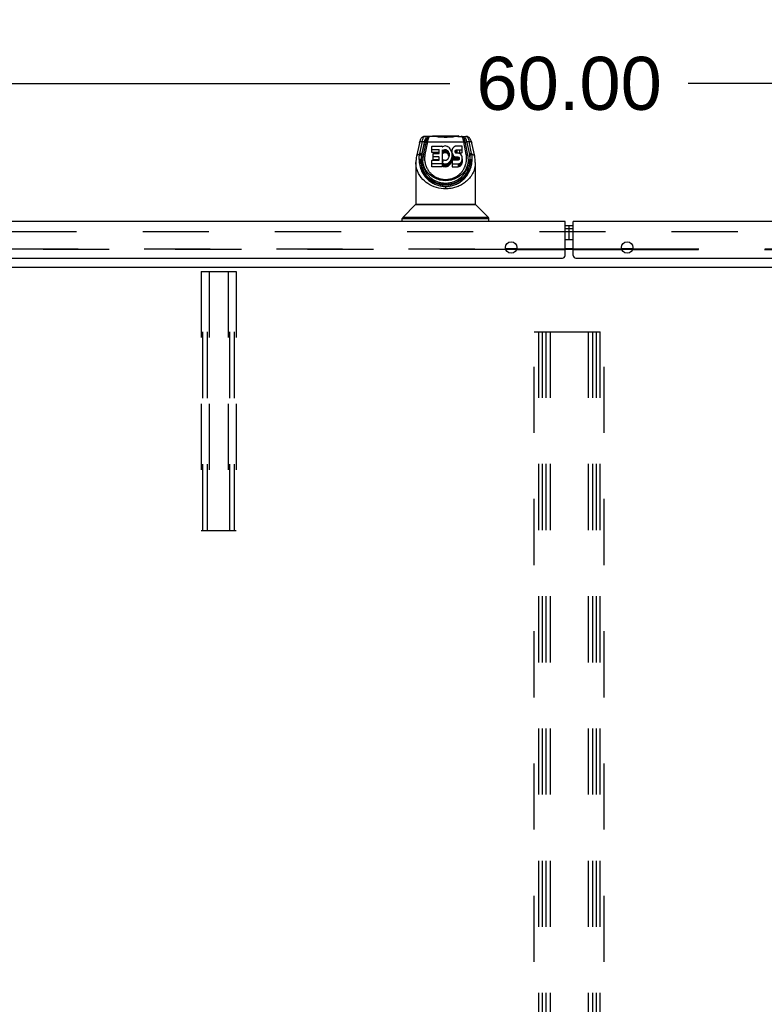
# Model space of a CAD drawing. Header units: inches. Extents: x 0 to 279, y 0 to 180.
# Tile 20 of 41: x 92 to 109, y 126 to 149. Entities that reach past the tile are written whole.
import ezdxf

# ---------------------------------------------------------------- set-up
doc = ezdxf.new("R2010")
doc.units = ezdxf.units.IN
doc.header["$LTSCALE"] = 15.327869
doc.header["$MEASUREMENT"] = 0
doc.linetypes.add('HIDDEN', pattern=[0.2, 0.1, -0.1])
doc.layers.get('0').update_dxf_attribs({"linetype": 'CONTINUOUS'})
for name, color, linetype in [('DEFAULT_2', 8, 'HIDDEN'), ('DIMENSIONS', 7, 'CONTINUOUS'), ('REAR_MASTER_DOOR_ASSEMBLY', 7, 'CONTINUOUS'), ('REAR_SLAVE_DOOR_ASSEMBLY', 7, 'CONTINUOUS')]:
    doc.layers.add(name, color=color, linetype=linetype)
doc.styles.get("Standard").update_dxf_attribs({"font": 'arial.ttf'})
doc.dimstyles.new('DIMSTYLE_1', dxfattribs={"dimtxt": 1.229508, "dimasz": 1.639344, "dimexe": 0.09, "dimexo": 0.07, "dimgap": 0.0375, "dimtad": 0, "dimtih": 1, "dimtoh": 1, "dimzin": 4, "dimdsep": 46, "dimtxsty": 'Standard', "dimblk": '_FILLED', "dimblk1": '_FILLED', "dimblk2": '_FILLED', "dimcen": 0.09, "dimazin": 1, "dimtfac": 1, "dimtdec": 3, "dimtofl": 0, "dimtmove": 0, "dimatfit": 3, "dimldrblk": '_FILLED', "dimfxl": 0, "dimtolj": 1, "dimtzin": 4, "dimarcsym": 0})

# ---------------------------------------------------------------- blocks, each defined once
blk = doc.blocks.new('_FILLED')
at = {"color": 0, "linetype": 'ByBlock'}
blk.add_solid([(0, 0), (-1, 0.2), (-1, -0.2)], dxfattribs=at)
blk = doc.blocks.new('*D5')
at = {"layer": 'DIMENSIONS', "color": 2, "linetype": 'Continuous'}
for p, q in [((74.482, 144.213), (74.482, 148.992)), ((134.482, 144.213), (134.482, 148.992)), ((74.482, 147.517), (101.719, 147.517)), ((134.482, 147.517), (107.245, 147.517))]:
    blk.add_line(p, q, dxfattribs=at)
at = {"layer": 'DIMENSIONS', "color": 2, "linetype": 'Continuous', "xscale": 1.6393442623, "yscale": 1.6393442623, "zscale": 1.6393442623, "rotation": 180}
blk.add_blockref('_FILLED', (74.482, 147.517), dxfattribs=at)
at = {"layer": 'DIMENSIONS', "color": 2, "linetype": 'Continuous', "xscale": 1.6393442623, "yscale": 1.6393442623, "zscale": 1.6393442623}
blk.add_blockref('_FILLED', (134.482, 147.517), dxfattribs=at)
at = {"layer": 'DIMENSIONS', "color": 2, "linetype": 'Continuous', "insert": (104.482, 148.132), "char_height": 1.2295, "width": 4.29642, "attachment_point": 2, "line_spacing_factor": 0.9}
blk.add_mtext('60.00', dxfattribs=at)

msp = doc.modelspace()

# ---------------------------------------------------------------- linework, layer by layer
at = {"color": 3, "linetype": 'Continuous'}
for p, q in [((103.267, 143.68), (103.01, 143.68)), ((103.262, 143.664), (103.015, 143.664)), ((104.576, 143.68), (104.389, 143.68)), ((104.576, 143.664), (104.389, 143.664)), ((105.955, 143.68), (105.697, 143.68)), ((105.949, 143.664), (105.703, 143.664)), ((74.534, 143.259), (134.43, 143.259))]:
    msp.add_line(p, q, dxfattribs=at)
at = {"layer": 'DEFAULT_2', "color": 8, "linetype": 'HIDDEN'}
for p, q in [((132.915, 144.072), (76.05, 144.072)), ((103.015, 143.664), (76.232, 143.664)), ((76.236, 143.68), (103.01, 143.68)), ((103.262, 143.664), (104.389, 143.664)), ((103.267, 143.68), (104.389, 143.68)), ((104.576, 143.68), (105.697, 143.68)), ((104.576, 143.664), (105.703, 143.664)), ((105.949, 143.664), (132.732, 143.664)), ((105.955, 143.68), (132.729, 143.68)), ((95.951, 143.155), (95.951, 137.155)), ((95.951, 143.155), (96.764, 143.155)), ((95.991, 137.155), (95.991, 143.155)), ((96.099, 137.155), (96.099, 143.155)), ((96.139, 143.155), (96.139, 137.155)), ((96.576, 143.155), (96.576, 137.155)), ((96.616, 137.155), (96.616, 143.155)), ((96.724, 137.155), (96.724, 143.155)), ((96.764, 143.155), (96.764, 137.155)), ((103.67, 108.759), (103.67, 141.759)), ((103.67, 141.759), (105.295, 141.759)), ((103.774, 141.759), (103.774, 108.759)), ((103.857, 141.759), (103.857, 108.759)), ((103.941, 141.759), (103.941, 108.759)), ((104.045, 141.759), (104.045, 108.759)), ((104.92, 141.759), (104.92, 108.759)), ((105.024, 141.759), (105.024, 108.759)), ((105.107, 141.759), (105.107, 108.759)), ((105.191, 141.759), (105.191, 108.759)), ((105.295, 108.759), (105.295, 141.759)), ((95.951, 137.155), (96.764, 137.155))]:
    msp.add_line(p, q, dxfattribs=at)
at = {"layer": 'REAR_MASTER_DOOR_ASSEMBLY', "color": 7, "linetype": 'Continuous'}
for p, q in [((101.009, 146.131), (100.944, 145.826)), ((101.074, 146.171), (101.015, 145.893)), ((101.119, 146.143), (101.059, 145.864)), ((101.116, 146.103), (101.063, 145.833)), ((101.157, 146.139), (101.101, 145.849)), ((101.116, 146.103), (101.15, 146.103)), ((101.334, 146.286), (101.133, 146.286)), ((101.196, 146.159), (101.139, 145.869)), ((101.175, 146.207), (101.168, 146.207)), ((101.172, 146.246), (101.193, 146.246)), ((101.177, 146.213), (101.173, 146.203)), ((101.177, 146.213), (101.177, 146.213)), ((101.196, 146.159), (102.04, 146.159)), ((101.213, 146.286), (101.221, 146.285)), ((101.218, 146.286), (101.219, 146.286)), ((101.324, 146.298), (101.911, 146.298)), ((101.442, 146.278), (101.793, 146.278)), ((101.901, 146.286), (102.102, 146.286)), ((101.982, 146.286), (101.982, 146.286)), ((102.014, 146.285), (102.022, 146.286)), ((102.016, 146.286), (102.017, 146.286)), ((102.097, 145.866), (102.04, 146.159)), ((102.042, 146.246), (102.063, 146.246)), ((102.058, 146.213), (102.059, 146.213)), ((102.068, 146.207), (102.061, 146.207)), ((102.135, 145.846), (102.078, 146.139)), ((102.103, 146.286), (102.102, 146.286)), ((102.176, 145.864), (102.117, 146.143)), ((102.22, 145.893), (102.161, 146.171)), ((102.292, 145.826), (102.226, 146.131)), ((101.059, 145.811), (101.059, 145.864)), ((101.296, 145.917), (101.296, 146.056)), ((101.3, 146.06), (101.532, 146.06)), ((101.3, 145.913), (101.3, 145.979)), ((101.462, 145.979), (101.3, 145.979)), ((101.462, 145.913), (101.3, 145.913)), ((101.328, 145.748), (101.328, 145.888)), ((101.332, 145.893), (101.462, 145.893)), ((101.462, 145.979), (101.462, 145.913)), ((101.467, 145.897), (101.467, 145.975)), ((101.536, 146.056), (101.536, 146.043)), ((101.536, 146.043), (101.547, 146.043)), ((101.538, 145.976), (101.538, 145.584)), ((101.55, 145.959), (101.538, 145.976)), ((101.55, 145.892), (101.538, 145.909)), ((101.566, 146.055), (101.547, 146.043)), ((101.547, 146.043), (101.547, 146.043)), ((101.55, 145.959), (101.55, 145.892)), ((101.567, 145.965), (101.556, 145.958)), ((101.556, 145.891), (101.556, 145.958)), ((101.567, 145.898), (101.556, 145.891)), ((101.587, 146.061), (101.566, 146.055)), ((101.579, 145.971), (101.567, 145.965)), ((101.567, 145.965), (101.567, 145.898)), ((101.579, 145.904), (101.567, 145.898)), ((101.592, 145.975), (101.579, 145.971)), ((101.579, 145.971), (101.579, 145.904)), ((101.592, 145.908), (101.579, 145.904)), ((101.609, 146.065), (101.587, 146.061)), ((101.605, 145.977), (101.592, 145.975)), ((101.592, 145.975), (101.592, 145.908)), ((101.605, 145.91), (101.592, 145.908)), ((101.605, 145.977), (101.605, 145.91)), ((101.619, 145.976), (101.605, 145.977)), ((101.619, 145.909), (101.605, 145.91)), ((101.631, 146.062), (101.609, 146.065)), ((101.619, 145.976), (101.619, 145.909)), ((101.632, 145.974), (101.619, 145.976)), ((101.632, 145.907), (101.619, 145.909)), ((101.653, 146.056), (101.631, 146.062)), ((101.632, 145.974), (101.632, 145.907)), ((101.644, 145.969), (101.632, 145.974)), ((101.644, 145.902), (101.632, 145.907)), ((101.644, 145.969), (101.644, 145.902)), ((101.655, 145.961), (101.644, 145.969)), ((101.655, 145.895), (101.644, 145.902)), ((101.663, 146.053), (101.653, 146.056)), ((101.655, 145.961), (101.655, 145.895)), ((101.666, 145.953), (101.655, 145.961)), ((101.666, 145.886), (101.655, 145.895)), ((101.673, 146.048), (101.663, 146.053)), ((101.666, 145.953), (101.666, 145.886)), ((101.674, 145.943), (101.666, 145.953)), ((101.674, 145.876), (101.666, 145.886)), ((101.691, 146.034), (101.673, 146.048)), ((101.674, 145.943), (101.674, 145.876)), ((101.688, 145.919), (101.674, 145.943)), ((101.688, 145.853), (101.674, 145.876)), ((101.688, 145.919), (101.688, 145.853)), ((101.698, 145.895), (101.688, 145.919)), ((101.698, 145.828), (101.688, 145.853)), ((101.707, 146.019), (101.691, 146.034)), ((101.698, 145.895), (101.698, 145.828)), ((101.701, 145.882), (101.698, 145.895)), ((101.701, 145.882), (101.701, 145.842)), ((101.702, 145.869), (101.701, 145.882)), ((101.701, 145.842), (101.702, 145.869)), ((101.722, 146.002), (101.707, 146.019)), ((101.735, 145.984), (101.722, 146.002)), ((101.756, 145.945), (101.735, 145.984)), ((101.763, 145.924), (101.756, 145.945)), ((101.768, 145.902), (101.763, 145.924)), ((101.766, 145.958), (101.764, 145.934)), ((101.764, 145.934), (101.764, 145.919)), ((101.764, 145.934), (101.766, 145.91)), ((101.772, 145.981), (101.766, 145.958)), ((101.766, 145.91), (101.773, 145.887)), ((101.767, 145.813), (101.772, 145.857)), ((101.771, 145.88), (101.768, 145.902)), ((101.772, 145.857), (101.771, 145.88)), ((101.78, 146.003), (101.772, 145.981)), ((101.772, 145.857), (101.772, 145.791)), ((101.773, 145.887), (101.773, 145.82)), ((101.773, 145.887), (101.782, 145.865)), ((101.786, 146.014), (101.78, 146.003)), ((101.782, 145.865), (101.782, 145.798)), ((101.782, 145.865), (101.795, 145.845)), ((101.792, 146.024), (101.786, 146.014)), ((101.809, 146.041), (101.792, 146.024)), ((101.829, 146.055), (101.809, 146.041)), ((101.84, 146.059), (101.829, 146.055)), ((101.837, 145.939), (101.838, 145.947)), ((101.839, 145.924), (101.837, 145.939)), ((101.838, 145.947), (101.84, 145.953)), ((101.838, 145.947), (101.838, 145.934)), ((101.846, 145.91), (101.839, 145.924)), ((101.852, 146.06), (101.84, 146.059)), ((101.84, 145.953), (101.85, 145.966)), ((101.84, 145.953), (101.84, 145.922)), ((101.851, 145.904), (101.846, 145.91)), ((101.85, 145.966), (101.855, 145.971)), ((101.85, 145.966), (101.85, 145.906)), ((101.857, 145.9), (101.851, 145.904)), ((101.996, 146.06), (101.852, 146.06)), ((101.853, 145.902), (101.855, 145.904)), ((101.855, 145.971), (101.861, 145.974)), ((101.855, 145.971), (101.855, 145.904)), ((101.855, 145.904), (101.861, 145.907)), ((101.864, 145.897), (101.857, 145.9)), ((101.861, 145.974), (101.877, 145.975)), ((101.861, 145.974), (101.861, 145.907)), ((101.861, 145.907), (101.877, 145.909)), ((101.871, 145.897), (101.864, 145.897)), ((101.919, 145.896), (101.871, 145.897)), ((101.877, 145.975), (101.938, 145.976)), ((101.877, 145.975), (101.877, 145.909)), ((101.877, 145.909), (101.938, 145.909)), ((101.931, 145.894), (101.919, 145.896)), ((101.942, 145.89), (101.931, 145.894)), ((101.938, 145.976), (101.938, 145.909)), ((101.938, 145.976), (101.997, 145.976)), ((101.938, 145.909), (101.997, 145.909)), ((101.962, 145.877), (101.942, 145.89)), ((101.978, 145.86), (101.962, 145.877)), ((101.991, 145.839), (101.978, 145.86)), ((101.997, 145.976), (101.997, 145.909)), ((102.001, 145.914), (102.001, 146.056)), ((102.134, 145.85), (102.132, 145.853)), ((102.176, 145.864), (102.176, 145.621)), ((100.929, 145.682), (100.929, 144.711)), ((101.047, 145.738), (101.047, 145.737)), ((101.054, 145.652), (101.053, 145.715)), ((101.297, 145.589), (101.297, 145.73)), ((101.301, 145.734), (101.463, 145.734)), ((101.301, 145.584), (101.301, 145.651)), ((101.538, 145.651), (101.301, 145.651)), ((101.332, 145.744), (101.332, 145.811)), ((101.463, 145.811), (101.332, 145.811)), ((101.463, 145.744), (101.332, 145.744)), ((101.463, 145.811), (101.463, 145.744)), ((101.468, 145.739), (101.468, 145.806)), ((101.546, 145.605), (101.546, 145.668)), ((101.547, 145.673), (101.573, 145.741)), ((101.548, 145.601), (101.548, 145.668)), ((101.548, 145.668), (101.567, 145.656)), ((101.567, 145.656), (101.567, 145.589)), ((101.567, 145.656), (101.577, 145.653)), ((101.577, 145.653), (101.577, 145.586)), ((101.577, 145.653), (101.588, 145.651)), ((101.579, 145.744), (101.591, 145.739)), ((101.588, 145.651), (101.588, 145.584)), ((101.588, 145.651), (101.611, 145.65)), ((101.591, 145.739), (101.604, 145.736)), ((101.604, 145.736), (101.618, 145.736)), ((101.611, 145.65), (101.633, 145.653)), ((101.611, 145.65), (101.611, 145.584)), ((101.618, 145.736), (101.631, 145.739)), ((101.631, 145.739), (101.656, 145.749)), ((101.633, 145.653), (101.655, 145.658)), ((101.633, 145.653), (101.633, 145.586)), ((101.655, 145.658), (101.675, 145.666)), ((101.655, 145.658), (101.655, 145.591)), ((101.656, 145.749), (101.666, 145.757)), ((101.666, 145.757), (101.675, 145.767)), ((101.675, 145.767), (101.689, 145.79)), ((101.675, 145.666), (101.693, 145.679)), ((101.675, 145.666), (101.675, 145.6)), ((101.689, 145.79), (101.694, 145.802)), ((101.693, 145.679), (101.71, 145.695)), ((101.693, 145.679), (101.693, 145.613)), ((101.693, 145.613), (101.71, 145.628)), ((101.694, 145.802), (101.698, 145.815)), ((101.698, 145.815), (101.701, 145.842)), ((101.699, 145.822), (101.698, 145.828)), ((101.71, 145.695), (101.725, 145.711)), ((101.71, 145.695), (101.71, 145.628)), ((101.71, 145.628), (101.725, 145.645)), ((101.725, 145.711), (101.737, 145.729)), ((101.725, 145.711), (101.725, 145.645)), ((101.725, 145.645), (101.737, 145.663)), ((101.737, 145.729), (101.748, 145.749)), ((101.737, 145.729), (101.737, 145.663)), ((101.737, 145.663), (101.748, 145.682)), ((101.748, 145.749), (101.757, 145.77)), ((101.748, 145.749), (101.748, 145.682)), ((101.748, 145.682), (101.757, 145.703)), ((101.757, 145.77), (101.763, 145.791)), ((101.757, 145.77), (101.757, 145.703)), ((101.757, 145.703), (101.763, 145.724)), ((101.763, 145.791), (101.767, 145.813)), ((101.763, 145.791), (101.763, 145.724)), ((101.763, 145.724), (101.767, 145.746)), ((101.767, 145.813), (101.767, 145.746)), ((101.767, 145.746), (101.772, 145.791)), ((101.77, 145.716), (101.769, 145.692)), ((101.769, 145.692), (101.769, 145.625)), ((101.769, 145.692), (101.771, 145.649)), ((101.769, 145.625), (101.771, 145.582)), ((101.772, 145.728), (101.77, 145.716)), ((101.771, 145.649), (101.771, 145.582)), ((101.771, 145.649), (101.911, 145.649)), ((101.772, 145.824), (101.773, 145.82)), ((101.773, 145.734), (101.772, 145.728)), ((101.773, 145.82), (101.782, 145.798)), ((101.779, 145.734), (101.773, 145.734)), ((101.892, 145.734), (101.779, 145.734)), ((101.782, 145.798), (101.795, 145.778)), ((101.795, 145.845), (101.795, 145.778)), ((101.795, 145.845), (101.812, 145.828)), ((101.795, 145.778), (101.812, 145.761)), ((101.812, 145.828), (101.812, 145.761)), ((101.812, 145.828), (101.822, 145.821)), ((101.812, 145.761), (101.822, 145.754)), ((101.822, 145.821), (101.822, 145.754)), ((101.822, 145.821), (101.833, 145.816)), ((101.822, 145.754), (101.833, 145.749)), ((101.833, 145.816), (101.833, 145.749)), ((101.833, 145.816), (101.857, 145.811)), ((101.833, 145.749), (101.857, 145.744)), ((101.857, 145.811), (101.857, 145.744)), ((101.857, 145.811), (101.881, 145.81)), ((101.857, 145.744), (101.881, 145.743)), ((101.881, 145.81), (101.905, 145.811)), ((101.881, 145.81), (101.881, 145.743)), ((101.881, 145.743), (101.905, 145.744)), ((101.907, 145.735), (101.892, 145.734)), ((101.905, 145.811), (101.905, 145.744)), ((101.905, 145.811), (101.919, 145.807)), ((101.905, 145.744), (101.919, 145.74)), ((101.921, 145.74), (101.907, 145.735)), ((101.911, 145.649), (101.934, 145.656)), ((101.911, 145.649), (101.911, 145.582)), ((101.919, 145.807), (101.919, 145.74)), ((101.919, 145.807), (101.925, 145.802)), ((101.919, 145.74), (101.92, 145.739)), ((101.927, 145.745), (101.921, 145.74)), ((101.925, 145.802), (101.925, 145.743)), ((101.925, 145.802), (101.93, 145.796)), ((101.93, 145.751), (101.927, 145.745)), ((101.93, 145.796), (101.93, 145.751)), ((101.93, 145.796), (101.932, 145.789)), ((101.932, 145.766), (101.93, 145.751)), ((101.932, 145.789), (101.932, 145.766)), ((101.932, 145.789), (101.933, 145.781)), ((101.933, 145.781), (101.932, 145.766)), ((101.934, 145.656), (101.956, 145.666)), ((101.934, 145.656), (101.934, 145.59)), ((101.956, 145.666), (101.965, 145.673)), ((101.956, 145.666), (101.956, 145.599)), ((101.965, 145.673), (101.974, 145.681)), ((101.965, 145.673), (101.965, 145.606)), ((101.974, 145.681), (101.988, 145.7)), ((101.974, 145.681), (101.974, 145.614)), ((101.974, 145.614), (101.988, 145.633)), ((101.988, 145.7), (101.997, 145.723)), ((101.988, 145.7), (101.988, 145.633)), ((101.988, 145.633), (101.997, 145.656)), ((101.999, 145.817), (101.991, 145.839)), ((101.997, 145.723), (102.002, 145.746)), ((101.997, 145.723), (101.997, 145.656)), ((101.997, 145.656), (102.002, 145.679)), ((102.003, 145.794), (101.999, 145.817)), ((102.002, 145.746), (102.004, 145.77)), ((102.002, 145.746), (102.002, 145.679)), ((102.002, 145.679), (102.004, 145.703)), ((102.004, 145.77), (102.003, 145.794)), ((102.004, 145.77), (102.004, 145.703)), ((102.145, 145.725), (102.145, 145.748)), ((102.181, 145.652), (102.183, 145.715)), ((102.307, 145.683), (102.307, 145.682)), ((102.307, 145.682), (102.307, 144.711)), ((101.538, 145.584), (101.301, 145.584)), ((101.548, 145.601), (101.567, 145.589)), ((101.567, 145.589), (101.577, 145.586)), ((101.577, 145.586), (101.588, 145.584)), ((101.611, 145.584), (101.588, 145.584)), ((101.611, 145.584), (101.633, 145.586)), ((101.633, 145.586), (101.655, 145.591)), ((101.655, 145.591), (101.675, 145.6)), ((101.675, 145.6), (101.693, 145.613)), ((101.771, 145.582), (101.911, 145.582)), ((101.911, 145.582), (101.934, 145.59)), ((101.934, 145.59), (101.956, 145.599)), ((101.956, 145.599), (101.965, 145.606)), ((101.965, 145.606), (101.974, 145.614)), ((101.618, 145.128), (101.618, 145.072)), ((102.307, 144.711), (100.929, 144.711)), ((100.923, 144.705), (100.625, 144.407)), ((100.923, 144.705), (102.312, 144.705)), ((102.312, 144.705), (102.61, 144.407)), ((100.614, 144.317), (100.614, 144.38)), ((100.614, 144.38), (102.622, 144.38)), ((102.61, 144.407), (100.625, 144.407)), ((102.622, 144.317), (102.622, 144.38)), ((104.479, 144.213), (104.389, 144.213)), ((104.389, 144.153), (104.576, 144.153)), ((104.479, 143.893), (104.479, 144.213)), ((104.479, 143.893), (104.389, 143.893))]:
    msp.add_line(p, q, dxfattribs=at)
at = {"layer": 'REAR_MASTER_DOOR_ASSEMBLY', "color": 3, "linetype": 'Continuous'}
for p, q in [((104.389, 144.317), (75.104, 144.317)), ((104.389, 143.526), (104.389, 144.317)), ((74.877, 143.463), (104.326, 143.463))]:
    msp.add_line(p, q, dxfattribs=at)
at = {"layer": 'REAR_MASTER_DOOR_ASSEMBLY', "color": 7, "linetype": 'Continuous'}
for points in [[(101.133, 146.286), (101.118, 146.284), (101.105, 146.281), (101.092, 146.276), (101.081, 146.27), (101.07, 146.262), (101.061, 146.253), (101.053, 146.243), (101.045, 146.232), (101.039, 146.221), (101.032, 146.208), (101.027, 146.194), (101.022, 146.179), (101.016, 146.162), (101.012, 146.143), (101.009, 146.131)], [(101.009, 146.132), (101.012, 146.14), (101.016, 146.147), (101.023, 146.154), (101.03, 146.16), (101.04, 146.165), (101.05, 146.168), (101.062, 146.17), (101.074, 146.171)], [(101.074, 146.171), (101.08, 146.197), (101.087, 146.22), (101.094, 146.239), (101.101, 146.256), (101.109, 146.269), (101.117, 146.278), (101.125, 146.284), (101.133, 146.286)], [(101.074, 146.171), (101.075, 146.171), (101.076, 146.171), (101.077, 146.171), (101.078, 146.171), (101.079, 146.171), (101.08, 146.171)], [(101.08, 146.171), (101.087, 146.17), (101.094, 146.168), (101.1, 146.165), (101.105, 146.161), (101.11, 146.157), (101.114, 146.153), (101.117, 146.148), (101.119, 146.143)], [(101.172, 146.246), (101.164, 146.245), (101.157, 146.239), (101.15, 146.231), (101.143, 146.219), (101.136, 146.205), (101.13, 146.187), (101.124, 146.166), (101.119, 146.143)], [(101.172, 146.246), (101.171, 146.254), (101.169, 146.261), (101.166, 146.268), (101.161, 146.274), (101.155, 146.279), (101.149, 146.283), (101.141, 146.285), (101.133, 146.286)], [(101.173, 146.203), (101.169, 146.19), (101.166, 146.177), (101.163, 146.164), (101.16, 146.15), (101.157, 146.139)], [(101.157, 146.139), (101.158, 146.142), (101.16, 146.146), (101.163, 146.149), (101.166, 146.152), (101.17, 146.154), (101.174, 146.156), (101.179, 146.158), (101.184, 146.159), (101.19, 146.159), (101.196, 146.159)], [(101.253, 146.286), (101.246, 146.285), (101.236, 146.283), (101.226, 146.279), (101.217, 146.273), (101.209, 146.266), (101.202, 146.258), (101.195, 146.249), (101.188, 146.238), (101.182, 146.226), (101.177, 146.213)], [(101.214, 146.234), (101.208, 146.234), (101.203, 146.233), (101.198, 146.232), (101.193, 146.23), (101.189, 146.228), (101.185, 146.225), (101.182, 146.221), (101.179, 146.217), (101.177, 146.213)], [(101.214, 146.234), (101.21, 146.223), (101.207, 146.212), (101.204, 146.2), (101.201, 146.187), (101.199, 146.173), (101.196, 146.159)], [(101.254, 146.286), (101.247, 146.284), (101.24, 146.28), (101.233, 146.272), (101.226, 146.262), (101.22, 146.249), (101.214, 146.234)], [(101.221, 146.285), (101.228, 146.283), (101.231, 146.281)], [(101.901, 146.286), (101.881, 146.285), (101.859, 146.284), (101.835, 146.281), (101.811, 146.279), (101.785, 146.276), (101.758, 146.273), (101.731, 146.27), (101.702, 146.268), (101.673, 146.266), (101.644, 146.265), (101.615, 146.265), (101.586, 146.265), (101.557, 146.267), (101.528, 146.268), (101.5, 146.271), (101.473, 146.273), (101.447, 146.276), (101.422, 146.279), (101.398, 146.282), (101.376, 146.284), (101.354, 146.285), (101.334, 146.286)], [(101.411, 146.281), (101.383, 146.283), (101.357, 146.285), (101.334, 146.286)], [(101.768, 146.275), (101.739, 146.273), (101.709, 146.27), (101.679, 146.268), (101.649, 146.267), (101.618, 146.267), (101.588, 146.267), (101.557, 146.268), (101.527, 146.27), (101.497, 146.272), (101.468, 146.275), (101.411, 146.281)], [(101.901, 146.286), (101.879, 146.285), (101.852, 146.283), (101.825, 146.281), (101.768, 146.275)], [(102.058, 146.213), (102.053, 146.226), (102.047, 146.238), (102.041, 146.249), (102.034, 146.258), (102.026, 146.266), (102.018, 146.273), (102.009, 146.279), (102, 146.283), (101.99, 146.285), (101.982, 146.286)], [(102.022, 146.234), (102.015, 146.249), (102.009, 146.262), (102.002, 146.272), (101.996, 146.28), (101.989, 146.284), (101.982, 146.286)], [(102.004, 146.281), (102.007, 146.283), (102.014, 146.285)], [(102.04, 146.159), (102.037, 146.173), (102.034, 146.187), (102.031, 146.2), (102.028, 146.212), (102.025, 146.223), (102.022, 146.234)], [(102.022, 146.234), (102.027, 146.234), (102.032, 146.233), (102.037, 146.232), (102.042, 146.23), (102.046, 146.228), (102.05, 146.225), (102.054, 146.221), (102.056, 146.217), (102.058, 146.213)], [(102.04, 146.159), (102.045, 146.159), (102.05, 146.159), (102.055, 146.158), (102.06, 146.157), (102.064, 146.155), (102.068, 146.153), (102.072, 146.15), (102.075, 146.147), (102.077, 146.143), (102.078, 146.139), (102.078, 146.139)], [(102.078, 146.139), (102.076, 146.15), (102.073, 146.164), (102.069, 146.177), (102.066, 146.19), (102.062, 146.203), (102.059, 146.213)], [(102.102, 146.286), (102.095, 146.285), (102.087, 146.283), (102.081, 146.279), (102.075, 146.275), (102.07, 146.269), (102.067, 146.262), (102.064, 146.254), (102.063, 146.246)], [(102.117, 146.143), (102.111, 146.166), (102.105, 146.187), (102.099, 146.205), (102.092, 146.219), (102.085, 146.231), (102.078, 146.239), (102.071, 146.245), (102.063, 146.246)], [(102.102, 146.286), (102.11, 146.284), (102.118, 146.278), (102.126, 146.269), (102.134, 146.256), (102.141, 146.239), (102.148, 146.22), (102.155, 146.197), (102.161, 146.171)], [(102.226, 146.131), (102.223, 146.146), (102.218, 146.167), (102.212, 146.186), (102.206, 146.202), (102.199, 146.217), (102.191, 146.23), (102.183, 146.242), (102.174, 146.254), (102.163, 146.264), (102.15, 146.272), (102.137, 146.279), (102.122, 146.284), (102.106, 146.286), (102.103, 146.286)], [(102.117, 146.143), (102.118, 146.148), (102.121, 146.153), (102.125, 146.157), (102.129, 146.161), (102.135, 146.165), (102.141, 146.167), (102.148, 146.169), (102.155, 146.171)], [(102.155, 146.171), (102.156, 146.171), (102.157, 146.171), (102.158, 146.171), (102.159, 146.171), (102.16, 146.171), (102.161, 146.171)], [(102.161, 146.171), (102.173, 146.17), (102.184, 146.168), (102.194, 146.165), (102.203, 146.161), (102.211, 146.155), (102.218, 146.149), (102.223, 146.141), (102.226, 146.133), (102.226, 146.131)], [(101.011, 145.866), (100.998, 145.865), (100.987, 145.863), (100.977, 145.86), (100.968, 145.856), (100.959, 145.85), (100.953, 145.844), (100.948, 145.836), (100.944, 145.828), (100.944, 145.826)], [(101.01, 145.715), (101.007, 145.771), (101.006, 145.79), (101.006, 145.809), (101.007, 145.828), (101.009, 145.847), (101.011, 145.866)], [(101.011, 145.866), (101.011, 145.87), (101.012, 145.875), (101.013, 145.879), (101.013, 145.884), (101.014, 145.888), (101.015, 145.893)], [(101.055, 145.838), (101.053, 145.843), (101.05, 145.848), (101.046, 145.853), (101.04, 145.857), (101.034, 145.861), (101.026, 145.864), (101.018, 145.865), (101.011, 145.866)], [(101.021, 145.892), (101.019, 145.892), (101.018, 145.893), (101.017, 145.893), (101.015, 145.893)], [(101.059, 145.864), (101.058, 145.869), (101.055, 145.874), (101.051, 145.879), (101.047, 145.883), (101.041, 145.886), (101.035, 145.889), (101.028, 145.891), (101.021, 145.892)], [(101.059, 145.864), (101.058, 145.86), (101.058, 145.856), (101.057, 145.851), (101.056, 145.847), (101.055, 145.842), (101.055, 145.838)], [(101.1, 145.849), (101.1, 145.848), (101.1, 145.845), (101.099, 145.842), (101.099, 145.839), (101.098, 145.836), (101.098, 145.833), (101.097, 145.83), (101.097, 145.826), (101.096, 145.823), (101.096, 145.819), (101.095, 145.816), (101.095, 145.812), (101.094, 145.808), (101.094, 145.805), (101.093, 145.801), (101.093, 145.797), (101.093, 145.792), (101.092, 145.788), (101.092, 145.784), (101.092, 145.779), (101.091, 145.775), (101.091, 145.77), (101.091, 145.765), (101.091, 145.76), (101.091, 145.755), (101.091, 145.75), (101.091, 145.725)], [(101.139, 145.869), (101.134, 145.869), (101.128, 145.869), (101.123, 145.868), (101.118, 145.867), (101.114, 145.865), (101.11, 145.862), (101.106, 145.86), (101.104, 145.856), (101.102, 145.853), (101.101, 145.849)], [(101.139, 145.869), (101.135, 145.847), (101.133, 145.825), (101.131, 145.803), (101.13, 145.781), (101.13, 145.759), (101.132, 145.738), (101.134, 145.716), (101.137, 145.694), (101.141, 145.673), (101.146, 145.651), (101.152, 145.63), (101.159, 145.609), (101.167, 145.59), (101.175, 145.571), (101.185, 145.552), (101.195, 145.533), (101.205, 145.516), (101.216, 145.499), (101.228, 145.483), (101.24, 145.467), (101.252, 145.452), (101.265, 145.439), (101.279, 145.425), (101.293, 145.412), (101.306, 145.401), (101.32, 145.39), (101.334, 145.379), (101.349, 145.369), (101.363, 145.36), (101.377, 145.352), (101.392, 145.343), (101.407, 145.336), (101.422, 145.329), (101.436, 145.323), (101.451, 145.317), (101.467, 145.312), (101.481, 145.307), (101.496, 145.303), (101.511, 145.3), (101.527, 145.297), (101.542, 145.294), (101.557, 145.292), (101.572, 145.29), (101.587, 145.289), (101.602, 145.288), (101.618, 145.288), (101.633, 145.288), (101.648, 145.289), (101.663, 145.29), (101.678, 145.292), (101.693, 145.294), (101.708, 145.296), (101.723, 145.3), (101.738, 145.303), (101.753, 145.307), (101.768, 145.312), (101.783, 145.317), (101.798, 145.323), (101.812, 145.329), (101.827, 145.335), (101.842, 145.343), (101.857, 145.351), (101.871, 145.359), (101.885, 145.368), (101.899, 145.378), (101.914, 145.388), (101.928, 145.399), (101.941, 145.411), (101.955, 145.424), (101.969, 145.437), (101.982, 145.451), (101.994, 145.465), (102.006, 145.481), (102.018, 145.498), (102.029, 145.514), (102.04, 145.531), (102.05, 145.55), (102.059, 145.569), (102.068, 145.588), (102.075, 145.608), (102.082, 145.628), (102.089, 145.649), (102.094, 145.67), (102.098, 145.691)], [(101.997, 145.976), (101.997, 145.976), (101.998, 145.976), (101.998, 145.976), (101.999, 145.977), (101.999, 145.977), (101.999, 145.977), (102, 145.977), (102, 145.978), (102, 145.978), (102.001, 145.979), (102.001, 145.979), (102.001, 145.98), (102.001, 145.98), (102.001, 145.981)], [(101.997, 145.909), (101.997, 145.909), (101.998, 145.91), (101.998, 145.91), (101.999, 145.91), (101.999, 145.91), (101.999, 145.91), (102, 145.911), (102, 145.911), (102, 145.911), (102.001, 145.912), (102.001, 145.912), (102.001, 145.913), (102.001, 145.913), (102.001, 145.914)], [(102.096, 145.869), (102.102, 145.869), (102.107, 145.869), (102.112, 145.868), (102.117, 145.867), (102.122, 145.865), (102.126, 145.862), (102.129, 145.86), (102.132, 145.856), (102.134, 145.853), (102.135, 145.849)], [(102.098, 145.691), (102.101, 145.713), (102.104, 145.735), (102.105, 145.757), (102.105, 145.779), (102.105, 145.801), (102.103, 145.823), (102.1, 145.845), (102.097, 145.866)], [(102.132, 145.853), (102.13, 145.856), (102.127, 145.859), (102.123, 145.862), (102.118, 145.864), (102.113, 145.865), (102.108, 145.866), (102.103, 145.866), (102.097, 145.866)], [(102.135, 145.846), (102.135, 145.846), (102.134, 145.85)], [(102.215, 145.892), (102.208, 145.891), (102.201, 145.889), (102.195, 145.886), (102.189, 145.883), (102.185, 145.879), (102.181, 145.875), (102.178, 145.87), (102.176, 145.864)], [(102.181, 145.838), (102.18, 145.842), (102.179, 145.847), (102.179, 145.851), (102.178, 145.856), (102.177, 145.86), (102.176, 145.864)], [(102.181, 145.838), (102.182, 145.843), (102.185, 145.847), (102.189, 145.852), (102.193, 145.856), (102.199, 145.86), (102.205, 145.862), (102.212, 145.864), (102.22, 145.866)], [(102.22, 145.893), (102.219, 145.893), (102.218, 145.893), (102.217, 145.893), (102.216, 145.892), (102.215, 145.892), (102.215, 145.892)], [(102.22, 145.893), (102.221, 145.888), (102.222, 145.884), (102.223, 145.879), (102.224, 145.875), (102.224, 145.87), (102.225, 145.866)], [(102.22, 145.866), (102.22, 145.866), (102.221, 145.866), (102.222, 145.866), (102.223, 145.866), (102.224, 145.866), (102.225, 145.866)], [(102.225, 145.866), (102.227, 145.847), (102.228, 145.828), (102.229, 145.809), (102.229, 145.79), (102.229, 145.771)], [(102.292, 145.826), (102.291, 145.827), (102.288, 145.835), (102.284, 145.842), (102.277, 145.849), (102.269, 145.855), (102.26, 145.859), (102.249, 145.863), (102.237, 145.865), (102.225, 145.866)], [(100.944, 145.826), (100.938, 145.795), (100.932, 145.752), (100.929, 145.71), (100.929, 145.682)], [(101.618, 145.072), (101.566, 145.074), (101.513, 145.079), (101.46, 145.088), (101.406, 145.101), (101.352, 145.119), (101.299, 145.141), (101.251, 145.166), (101.205, 145.193), (101.165, 145.222), (101.126, 145.255), (101.089, 145.291), (101.053, 145.333), (101.02, 145.379), (100.99, 145.43), (100.966, 145.485), (100.946, 145.545), (100.934, 145.608), (100.929, 145.674), (100.929, 145.682)], [(101.008, 145.752), (101.008, 145.717), (101.01, 145.682), (101.014, 145.647), (101.02, 145.613), (101.028, 145.579), (101.038, 145.546), (101.05, 145.514), (101.063, 145.484), (101.077, 145.454), (101.093, 145.426), (101.11, 145.399), (101.128, 145.373), (101.148, 145.349), (101.167, 145.326), (101.188, 145.305), (101.209, 145.285), (101.231, 145.266), (101.253, 145.249), (101.275, 145.233), (101.298, 145.218), (101.321, 145.205), (101.343, 145.193), (101.366, 145.182), (101.389, 145.172), (101.412, 145.163), (101.435, 145.156), (101.459, 145.149), (101.482, 145.143), (101.505, 145.138), (101.528, 145.134), (101.55, 145.131), (101.573, 145.129), (101.595, 145.128), (101.618, 145.128)], [(101.041, 145.739), (101.036, 145.744), (101.03, 145.747), (101.023, 145.75), (101.016, 145.751), (101.008, 145.752)], [(102.229, 145.771), (102.226, 145.715), (102.222, 145.679), (102.216, 145.644), (102.207, 145.609), (102.197, 145.575), (102.185, 145.542), (102.172, 145.51), (102.157, 145.48), (102.14, 145.451), (102.122, 145.423), (102.103, 145.396), (102.083, 145.372), (102.063, 145.348), (102.041, 145.327), (102.019, 145.306), (101.997, 145.288), (101.974, 145.27), (101.951, 145.254), (101.927, 145.24), (101.903, 145.227), (101.88, 145.215), (101.856, 145.204), (101.832, 145.194), (101.808, 145.186), (101.784, 145.179), (101.76, 145.172), (101.737, 145.167), (101.713, 145.163), (101.689, 145.16), (101.665, 145.157), (101.642, 145.156), (101.618, 145.156), (101.594, 145.156), (101.57, 145.157), (101.547, 145.16), (101.523, 145.163), (101.499, 145.167), (101.475, 145.172), (101.451, 145.179), (101.428, 145.186), (101.404, 145.194), (101.38, 145.204), (101.356, 145.214), (101.332, 145.226), (101.309, 145.24), (101.285, 145.254), (101.262, 145.27), (101.239, 145.287), (101.216, 145.306), (101.194, 145.326), (101.173, 145.348), (101.152, 145.371), (101.132, 145.396), (101.113, 145.423), (101.095, 145.45), (101.079, 145.48), (101.063, 145.51), (101.05, 145.542), (101.038, 145.575), (101.028, 145.609), (101.02, 145.644), (101.014, 145.679), (101.01, 145.715)], [(101.047, 145.725), (101.046, 145.729), (101.044, 145.735), (101.041, 145.739)], [(101.055, 145.838), (101.052, 145.819), (101.05, 145.8), (101.048, 145.781), (101.047, 145.762), (101.047, 145.743), (101.047, 145.738)], [(101.047, 145.725), (101.047, 145.732), (101.047, 145.737)], [(102.188, 145.725), (102.186, 145.682), (102.178, 145.63), (102.167, 145.581), (102.151, 145.535), (102.133, 145.492), (102.111, 145.451), (102.087, 145.413), (102.06, 145.377), (102.03, 145.343), (101.998, 145.312), (101.964, 145.284), (101.927, 145.258), (101.888, 145.235), (101.847, 145.215), (101.804, 145.198), (101.76, 145.185), (101.714, 145.175), (101.667, 145.169), (101.62, 145.167), (101.572, 145.169), (101.525, 145.175), (101.479, 145.184), (101.435, 145.197), (101.392, 145.214), (101.351, 145.233), (101.311, 145.256), (101.275, 145.282), (101.24, 145.31), (101.208, 145.34), (101.178, 145.374), (101.151, 145.409), (101.126, 145.448), (101.104, 145.488), (101.086, 145.531), (101.07, 145.577), (101.058, 145.625), (101.05, 145.677), (101.047, 145.725)], [(102.145, 145.748), (102.143, 145.71), (102.137, 145.667), (102.128, 145.625), (102.114, 145.584), (102.097, 145.545), (102.077, 145.508), (102.054, 145.474), (102.028, 145.442), (102.001, 145.413), (101.972, 145.387), (101.942, 145.363), (101.911, 145.343), (101.879, 145.325), (101.847, 145.309), (101.815, 145.296), (101.782, 145.285), (101.749, 145.276), (101.716, 145.269), (101.683, 145.264), (101.65, 145.261), (101.617, 145.26), (101.584, 145.261), (101.551, 145.264), (101.519, 145.269), (101.486, 145.276), (101.454, 145.284), (101.421, 145.295), (101.389, 145.308), (101.357, 145.324), (101.326, 145.342), (101.295, 145.362), (101.265, 145.386), (101.235, 145.412), (101.208, 145.442), (101.182, 145.474), (101.159, 145.508), (101.138, 145.546), (101.121, 145.585), (101.107, 145.626), (101.098, 145.668), (101.092, 145.711), (101.091, 145.748)], [(102.145, 145.725), (102.144, 145.705), (102.143, 145.68), (102.14, 145.656), (102.136, 145.632), (102.132, 145.609), (102.126, 145.586), (102.119, 145.563), (102.112, 145.541), (102.103, 145.519), (102.094, 145.498), (102.083, 145.478), (102.072, 145.458), (102.061, 145.44), (102.049, 145.422), (102.036, 145.404), (102.023, 145.388), (102.009, 145.372), (101.995, 145.357), (101.981, 145.343), (101.966, 145.329), (101.951, 145.317), (101.936, 145.305), (101.92, 145.293), (101.905, 145.283), (101.889, 145.273), (101.873, 145.264), (101.857, 145.255), (101.841, 145.248), (101.826, 145.24), (101.81, 145.234), (101.794, 145.228), (101.778, 145.223), (101.762, 145.218), (101.746, 145.214), (101.73, 145.21), (101.714, 145.207), (101.698, 145.204), (101.682, 145.202), (101.666, 145.2), (101.65, 145.199), (101.634, 145.198), (101.618, 145.198), (101.602, 145.198), (101.587, 145.199), (101.571, 145.2), (101.555, 145.202), (101.539, 145.204), (101.523, 145.206), (101.507, 145.21), (101.491, 145.213), (101.475, 145.217), (101.459, 145.222), (101.443, 145.228), (101.427, 145.234), (101.411, 145.24), (101.395, 145.247), (101.379, 145.255), (101.363, 145.263), (101.347, 145.272), (101.331, 145.282), (101.316, 145.293), (101.3, 145.304), (101.285, 145.316), (101.27, 145.329), (101.255, 145.342), (101.241, 145.356), (101.227, 145.371), (101.213, 145.387), (101.2, 145.404), (101.187, 145.421), (101.175, 145.439), (101.163, 145.458), (101.152, 145.478), (101.142, 145.498), (101.133, 145.519), (101.124, 145.541), (101.116, 145.563), (101.11, 145.585), (101.104, 145.609), (101.099, 145.632), (101.095, 145.656), (101.093, 145.68), (101.091, 145.704), (101.091, 145.725)], [(101.618, 145.128), (101.64, 145.128), (101.662, 145.129), (101.685, 145.131), (101.708, 145.134), (101.731, 145.138), (101.754, 145.143), (101.777, 145.149), (101.8, 145.156), (101.823, 145.163), (101.846, 145.172), (101.869, 145.182), (101.892, 145.193), (101.915, 145.205), (101.937, 145.218), (101.96, 145.233), (101.982, 145.249), (102.004, 145.266), (102.026, 145.284), (102.047, 145.304), (102.068, 145.326), (102.088, 145.349), (102.107, 145.373), (102.125, 145.399), (102.142, 145.426), (102.158, 145.454), (102.172, 145.484), (102.186, 145.515), (102.197, 145.546), (102.207, 145.579), (102.215, 145.613), (102.221, 145.647), (102.225, 145.682), (102.228, 145.717), (102.228, 145.752)], [(102.307, 145.682), (102.307, 145.677), (102.305, 145.644), (102.302, 145.611), (102.297, 145.578), (102.289, 145.546), (102.28, 145.514), (102.269, 145.483), (102.256, 145.453), (102.242, 145.424), (102.226, 145.395), (102.208, 145.368), (102.19, 145.342), (102.17, 145.318), (102.149, 145.294), (102.128, 145.272), (102.105, 145.251), (102.082, 145.231), (102.058, 145.213), (102.034, 145.196), (102.009, 145.18), (101.984, 145.165), (101.958, 145.152), (101.933, 145.139), (101.907, 145.128), (101.881, 145.118), (101.854, 145.109), (101.828, 145.101), (101.802, 145.094), (101.775, 145.088), (101.749, 145.083), (101.723, 145.079), (101.696, 145.076), (101.67, 145.074), (101.644, 145.072), (101.618, 145.072)], [(102.145, 145.748), (102.144, 145.764), (102.143, 145.792), (102.14, 145.821), (102.135, 145.846)], [(102.189, 145.738), (102.189, 145.743), (102.188, 145.762), (102.187, 145.781), (102.186, 145.8), (102.183, 145.819), (102.181, 145.838)], [(102.188, 145.725), (102.189, 145.729), (102.191, 145.735), (102.195, 145.739)], [(102.189, 145.738), (102.189, 145.733), (102.188, 145.725)], [(102.195, 145.739), (102.199, 145.744), (102.205, 145.747), (102.212, 145.75), (102.22, 145.751), (102.228, 145.752)], [(102.307, 145.683), (102.306, 145.71), (102.303, 145.752), (102.298, 145.794), (102.292, 145.826)]]:
    msp.add_lwpolyline(points, dxfattribs=at)
at = {"layer": 'REAR_MASTER_DOOR_ASSEMBLY', "color": 3, "linetype": 'Continuous'}
msp.add_circle((103.139, 143.713), 0.133, dxfattribs=at)
at = {"layer": 'REAR_MASTER_DOOR_ASSEMBLY', "color": 7, "linetype": 'Continuous'}
for centre, radius, start, end in [((101.324, 146.278), 0.0197, 90, 156.393), ((101.911, 146.278), 0.0197, 23.607, 90), ((100.937, 144.691), 0.0197, 97.5, 135), ((102.298, 144.691), 0.0197, 45, 82.5), ((100.653, 144.38), 0.0394, 135, 180), ((102.582, 144.38), 0.0394, 0, 45)]:
    msp.add_arc(centre, radius, start, end, dxfattribs=at)
at = {"layer": 'REAR_MASTER_DOOR_ASSEMBLY', "color": 3, "linetype": 'Continuous'}
msp.add_arc((104.326, 143.526), 0.0625, 270, 360, dxfattribs=at)
at = {"layer": 'REAR_MASTER_DOOR_ASSEMBLY', "color": 7, "linetype": 'Continuous'}
for centre, major_axis, ratio, start_param, end_param in [((101.174, 145.853), (-0.007, 0.354), 0.213027, -0.003983, 0.781416), ((101.3, 146.056), (0, 0.00448), 1, 0, 1.570796), ((101.3, 145.984), (0, 0.00448), 1, -4.712389, -3.141593), ((101.3, 145.917), (0, 0.00448), 1, -4.712389, -3.141593), ((101.332, 145.888), (0, 0.00448), 1, 0, 1.570796), ((101.462, 145.975), (0, 0.00448), 1, -1.570796, 0), ((101.462, 145.908), (0, 0.00448), 1, -1.570796, 0), ((101.462, 145.897), (0, 0.00448), 1, -3.141593, -1.570796), ((101.532, 146.056), (0, 0.00448), 1, -1.570796, 0), ((101.553, 145.961), (0, 0.00448), 1, -4.117418, -2.48981), ((101.553, 145.894), (0.00448, 0), 1, -2.546622, -0.919014), ((101.996, 146.056), (0, 0.00483), 1, -1.570796, 0), ((101.618, 145.725), (0, 0.565), 0.999848, 1.377943, 2.016018), ((101.301, 145.73), (0, 0.00448), 1, 0, 1.570796), ((101.301, 145.656), (0, 0.00448), 1, -4.712389, -3.141593), ((101.332, 145.815), (0, 0.00448), 1, -4.712389, -3.141593), ((101.332, 145.748), (0, 0.00448), 1, -4.712389, -3.141593), ((101.463, 145.806), (0, 0.00448), 1, -1.570796, 0), ((101.463, 145.739), (0.00448, 0), 1, 6.677226, 7.853982), ((101.463, 145.739), (0, 0.00448), 1, -3.141593, -1.570796), ((101.551, 145.672), (0.00448, 0), 1, -3.137751, -2.23624), ((101.577, 145.74), (0, 0.00448), 1, -0.416125, 1.204306), ((101.618, 145.725), (0, 0.565), 0.999848, -2.01205, -1.58824), ((101.301, 145.589), (0, 0.00448), 1, -4.712389, -3.141593), ((101.551, 145.605), (0.00448, 0), 1, -3.137702, -2.23624)]:
    msp.add_ellipse(centre, major_axis=major_axis, ratio=ratio, start_param=start_param, end_param=end_param, dxfattribs=at)
at = {"layer": 'REAR_SLAVE_DOOR_ASSEMBLY', "color": 3, "linetype": 'Continuous'}
for p, q in [((104.576, 143.526), (104.576, 144.317)), ((133.861, 144.317), (104.576, 144.317)), ((104.639, 143.463), (134.087, 143.463))]:
    msp.add_line(p, q, dxfattribs=at)
at = {"layer": 'REAR_SLAVE_DOOR_ASSEMBLY', "color": 7, "linetype": 'Continuous'}
for p, q in [((104.576, 144.213), (104.389, 144.213)), ((104.389, 144.153), (104.576, 144.153)), ((104.576, 143.893), (104.389, 143.893))]:
    msp.add_line(p, q, dxfattribs=at)
at = {"layer": 'REAR_SLAVE_DOOR_ASSEMBLY', "color": 3, "linetype": 'Continuous'}
msp.add_circle((105.826, 143.713), 0.133, dxfattribs=at)
msp.add_arc((104.639, 143.526), 0.0625, 180, 270, dxfattribs=at)

# ---------------------------------------------------------------- dimensions: what is measured, and where the dimension line sits
at = {"layer": 'DIMENSIONS', "color": 2, "linetype": 'Continuous'}
dim = msp.add_linear_dim(base=(74.482, 147.517), p1=(134.482, 144.143), p2=(74.482, 144.143), angle=180, dimstyle='DIMSTYLE_1', dxfattribs=at)
dim.commit()
dim.dimension.update_dxf_attribs({"geometry": '*D5', "text_midpoint": (104.473, 147.51), "dimtype": 160})

doc.saveas('drawing.dxf')
